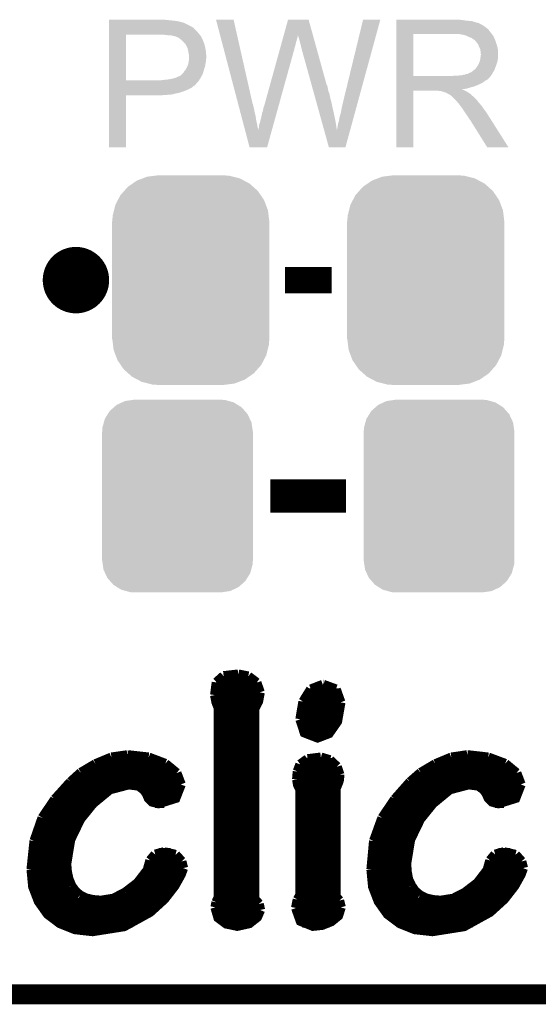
# Model space of a CAD drawing. Extents: x -1.3 to 24.2, y -3.9 to 39.2.
# Tile 12 of 34: x 14.5 to 18.4, y -3.9 to 3.6. Entities that reach past the tile are written whole.
import ezdxf

# ---------------------------------------------------------------- set-up
doc = ezdxf.new("R2010")
doc.units = 0
doc.layers.get('0').update_dxf_attribs({"linetype": 'CONTINUOUS'})
for name, color, linetype in [('PRESSURE_24_CLICK_V100_GKO', 5, 'CONTINUOUS'), ('PRESSURE_24_CLICK_V100_GTO', 14, 'CONTINUOUS'), ('PRESSURE_24_CLICK_V100_GTS', 12, 'CONTINUOUS')]:
    doc.layers.add(name, color=color, linetype=linetype)

# ---------------------------------------------------------------- blocks, each defined once
blk = doc.blocks.new('CUSTOM_72')
for points in [[(-0.518606, 0.650592), (-0.486794, 0.678626), (0.515276, 0.650592), (0.490572, 0.678626)], [(-0.486794, 0.678626), (-0.465932, 0.697008), (0.490572, 0.678626), (0.461224, 0.697008)], [(-0.465932, 0.697008), (-0.425122, 0.715892), (0.461224, 0.697008), (0.431072, 0.715892)], [(-0.425122, 0.715892), (-0.402214, 0.726492), (0.431072, 0.715892), (0.392864, 0.726492)], [(-0.402214, 0.726492), (-0.346074, 0.73466), (0.392864, 0.726492), (0.36342, 0.73466)], [(-0.346074, 0.73466), (-0.33274, 0.7366), (0.36342, 0.73466), (0.33274, 0.7366)], [(-0.555872, 0.591092), (-0.53404, 0.625952), (0.55312, 0.591092), (0.536988, 0.625952)], [(-0.53404, 0.625952), (-0.518606, 0.650592), (0.536988, 0.625952), (0.515276, 0.650592)], [(-0.57464, 0.52344), (-0.563878, 0.562234), (0.572118, 0.52344), (0.566472, 0.562234)], [(-0.563878, 0.562234), (-0.555872, 0.591092), (0.566472, 0.562234), (0.55312, 0.591092)], [(-0.57658, 0.49276), (-0.57464, 0.52344), (0.57658, 0.49276), (0.572118, 0.52344)], [(-0.57658, -0.49276), (-0.57658, 0.49276), (0.57658, -0.49276), (0.57658, 0.49276)], [(-0.572116, -0.52344), (-0.57658, -0.49276), (0.57464, -0.52344), (0.57658, -0.49276)], [(-0.566472, -0.562234), (-0.572116, -0.52344), (0.563876, -0.562234), (0.57464, -0.52344)], [(-0.553118, -0.591092), (-0.566472, -0.562234), (0.555872, -0.591092), (0.563876, -0.562234)], [(-0.536988, -0.625952), (-0.553118, -0.591092), (0.534038, -0.625952), (0.555872, -0.591092)], [(-0.515274, -0.650592), (-0.536988, -0.625952), (0.518606, -0.650592), (0.534038, -0.625952)], [(-0.490572, -0.678626), (-0.515274, -0.650592), (0.486792, -0.678626), (0.518606, -0.650592)], [(-0.461222, -0.697008), (-0.490572, -0.678626), (0.465932, -0.697008), (0.486792, -0.678626)], [(-0.431072, -0.715892), (-0.461222, -0.697008), (0.42512, -0.715892), (0.465932, -0.697008)], [(-0.392862, -0.726492), (-0.431072, -0.715892), (0.402214, -0.726492), (0.42512, -0.715892)], [(-0.36342, -0.73466), (-0.392862, -0.726492), (0.346072, -0.73466), (0.402214, -0.726492)], [(-0.33274, -0.7366), (-0.36342, -0.73466), (0.33274, -0.7366), (0.346072, -0.73466)]]:
    blk.add_solid(points)
blk = doc.blocks.new('CUSTOM_74')
for points in [[(-0.44566, 0.738152), (-0.412794, 0.76087), (0.45012, 0.738152), (0.407388, 0.76087)], [(-0.412794, 0.76087), (-0.368484, 0.777768), (0.407388, 0.76087), (0.3756, 0.777768)], [(-0.368484, 0.777768), (-0.333938, 0.790942), (0.3756, 0.777768), (0.32361, 0.790942)], [(-0.333938, 0.790942), (-0.273256, 0.798498), (0.32361, 0.790942), (0.29379, 0.798498)], [(-0.273256, 0.798498), (-0.25019, 0.80137), (0.29379, 0.798498), (0.25019, 0.80137)], [(-0.538216, 0.649738), (-0.50967, 0.681926), (0.53514, 0.649738), (0.51306, 0.681926)], [(-0.50967, 0.681926), (-0.482218, 0.71288), (0.51306, 0.681926), (0.47841, 0.71288)], [(-0.482218, 0.71288), (-0.44566, 0.738152), (0.47841, 0.71288), (0.45012, 0.738152)], [(-0.577562, 0.575076), (-0.55793, 0.61233), (0.574852, 0.575076), (0.560798, 0.61233)], [(-0.55793, 0.61233), (-0.538216, 0.649738), (0.560798, 0.61233), (0.53514, 0.649738)], [(-0.597996, 0.49319), (-0.587972, 0.533366), (0.595442, 0.49319), (0.590586, 0.533366)], [(-0.587972, 0.533366), (-0.577562, 0.575076), (0.590586, 0.533366), (0.574852, 0.575076)], [(-0.60071, 0.44958), (-0.597996, 0.49319), (0.60071, 0.44958), (0.595442, 0.49319)], [(-0.60198, -0.44958), (-0.60198, 0.44958), (0.60198, -0.44958), (0.60198, 0.44958)], [(-0.59544, -0.49319), (-0.60071, -0.44958), (0.597996, -0.49319), (0.60071, -0.44958)], [(-0.590586, -0.533366), (-0.59544, -0.49319), (0.58797, -0.533366), (0.597996, -0.49319)], [(-0.57485, -0.575076), (-0.590586, -0.533366), (0.577562, -0.575076), (0.58797, -0.533366)], [(-0.560798, -0.61233), (-0.57485, -0.575076), (0.557928, -0.61233), (0.577562, -0.575076)], [(-0.535138, -0.649738), (-0.560798, -0.61233), (0.538216, -0.649738), (0.557928, -0.61233)], [(-0.51306, -0.681926), (-0.535138, -0.649738), (0.509668, -0.681926), (0.538216, -0.649738)], [(-0.478408, -0.71288), (-0.51306, -0.681926), (0.482218, -0.71288), (0.509668, -0.681926)], [(-0.45012, -0.738152), (-0.478408, -0.71288), (0.445658, -0.738152), (0.482218, -0.71288)], [(-0.407386, -0.76087), (-0.45012, -0.738152), (0.412794, -0.76087), (0.445658, -0.738152)], [(-0.3756, -0.777768), (-0.407386, -0.76087), (0.368482, -0.777768), (0.412794, -0.76087)], [(-0.323608, -0.790942), (-0.3756, -0.777768), (0.333938, -0.790942), (0.368482, -0.777768)], [(-0.29379, -0.798498), (-0.323608, -0.790942), (0.273254, -0.798498), (0.333938, -0.790942)], [(-0.25019, -0.80137), (-0.29379, -0.798498), (0.25019, -0.80137), (0.273254, -0.798498)]]:
    blk.add_solid(points)

msp = doc.modelspace()

# ---------------------------------------------------------------- linework, layer by layer
at = {"layer": 'PRESSURE_24_CLICK_V100_GKO', "const_width": 0.1524}
msp.add_lwpolyline([(-1.27, -3.81), (21.59, -3.81)], dxfattribs=at)
at = {"layer": 'PRESSURE_24_CLICK_V100_GTO', "const_width": 0.254}
msp.add_lwpolyline([(14.7574, 1.651, 1), (15.0114, 1.651, 1)], format="xyb", close=True, dxfattribs=at)
at = {"layer": 'PRESSURE_24_CLICK_V100_GTO'}
for points, const_width in [([(16.4846, 1.651), (16.8402, 1.651)], 0.2032), ([(16.37284, 0), (16.95196, 0)], 0.254), ([(15.96136, -1.42494), (16.0147, -1.37668)], 0.0762), ([(16.0147, -1.37668), (16.12646, -1.36398)], 0.0762), ([(16.12646, -1.36398), (16.20266, -1.37922)], 0.0762), ([(16.20266, -1.37922), (16.26616, -1.42748)], 0.0762), ([(15.94866, -1.52146), (15.96136, -1.42494)], 0.0762), ([(15.95882, -1.43256), (16.27124, -1.43256)], 0.0762), ([(16.26616, -1.42748), (16.29156, -1.50114)], 0.0762), ([(16.68272, -1.47828), (16.77416, -1.44272)], 0.0762), ([(16.77416, -1.44272), (16.7767, -1.44272)], 0.0762), ([(16.7767, -1.44272), (16.87322, -1.47828)], 0.0762), ([(15.94866, -1.50876), (16.29156, -1.50876)], 0.0762), ([(15.94866, -1.52146), (15.95882, -1.5748), (15.9766, -1.62052)], 0.0762), ([(16.24838, -3.07848), (16.24838, -1.62814), (16.27886, -1.56972), (16.29156, -1.50114)], 0.0762), ([(16.6243, -1.57226), (16.68272, -1.47828)], 0.0762), ([(16.65478, -1.50876), (16.89608, -1.50876)], 0.0762), ([(16.87322, -1.47828), (16.90878, -1.57734)], 0.0762), ([(15.96136, -1.58496), (16.27378, -1.58496)], 0.0762), ([(16.60144, -1.70688), (16.6243, -1.57226)], 0.0762), ([(16.60144, -1.70688), (16.63446, -1.80848), (16.73352, -1.84658), (16.81988, -1.81356), (16.88338, -1.72212), (16.90878, -1.57734)], 0.0762), ([(16.61922, -1.58496), (16.90878, -1.58496)], 0.0762), ([(15.9766, -3.06832), (15.9766, -1.62052)], 0.0762), ([(15.9766, -1.66116), (16.24838, -1.66116)], 0.0762), ([(16.60398, -1.66116), (16.90116, -1.66116)], 0.0762), ([(15.9766, -1.73736), (16.24838, -1.73736)], 0.0762), ([(16.60398, -1.73736), (16.87576, -1.73736)], 0.0762), ([(15.9766, -1.81356), (16.24838, -1.81356)], 0.0762), ([(16.63954, -1.81356), (16.81988, -1.81356)], 0.0762), ([(15.9766, -1.88976), (16.24838, -1.88976)], 0.0762), ([(15.15618, -1.99898), (15.2781, -1.9812)], 0.0762), ([(15.2781, -1.9812), (15.28064, -1.9812)], 0.0762), ([(15.28064, -1.9812), (15.44066, -1.99898)], 0.0762), ([(15.9766, -1.96596), (16.24838, -1.96596)], 0.0762), ([(17.75714, -1.99898), (17.87906, -1.9812)], 0.0762), ([(17.87906, -1.9812), (17.8816, -1.9812)], 0.0762), ([(17.8816, -1.9812), (18.03908, -1.99898)], 0.0762), ([(14.9225, -2.11582), (15.03426, -2.04978)], 0.0762), ([(15.03426, -2.04978), (15.15618, -1.99898)], 0.0762), ([(15.04696, -2.04216), (15.56004, -2.04216)], 0.0762), ([(15.44066, -1.99898), (15.56766, -2.04724)], 0.0762), ([(15.56766, -2.04724), (15.65402, -2.11836)], 0.0762), ([(15.9766, -2.04216), (16.24838, -2.04216)], 0.0762), ([(16.58112, -2.10566), (16.60144, -2.05232)], 0.0762), ([(16.60144, -2.05232), (16.65732, -2.01168)], 0.0762), ([(16.60906, -2.04216), (16.85544, -2.04216)], 0.0762), ([(16.65732, -2.01168), (16.75892, -1.99898)], 0.0762), ([(16.75892, -1.99898), (16.8275, -2.0193)], 0.0762), ([(16.8275, -2.0193), (16.88084, -2.0701)], 0.0762), ([(16.88084, -2.0701), (16.90116, -2.13106)], 0.0762), ([(17.52346, -2.11582), (17.63522, -2.04978)], 0.0762), ([(17.63522, -2.04978), (17.75714, -1.99898)], 0.0762), ([(17.64792, -2.04216), (18.161, -2.04216)], 0.0762), ([(18.03908, -1.99898), (18.16862, -2.04724)], 0.0762), ([(18.16862, -2.04724), (18.25498, -2.11836)], 0.0762), ([(14.84376, -2.18694), (14.9225, -2.11582)], 0.0762), ([(14.91996, -2.11836), (15.65402, -2.11836)], 0.0762), ([(15.65402, -2.11836), (15.68704, -2.20472)], 0.0762), ([(15.9766, -2.11836), (16.24838, -2.11836)], 0.0762), ([(16.57604, -2.16662), (16.58112, -2.10566)], 0.0762), ([(16.57858, -2.11836), (16.90116, -2.11836)], 0.0762), ([(16.87322, -3.06324), (16.87322, -2.23012), (16.88338, -2.2098), (16.89608, -2.17678), (16.90116, -2.1336), (16.90116, -2.13106)], 0.0762), ([(17.44218, -2.18694), (17.52346, -2.11582)], 0.0762), ([(17.52092, -2.11836), (18.25498, -2.11836)], 0.0762), ([(18.25498, -2.11836), (18.288, -2.20472)], 0.0762), ([(14.72438, -2.31902), (14.84376, -2.18694)], 0.0762), ([(14.81074, -2.81178), (14.84122, -2.62636), (14.91742, -2.46888), (15.01394, -2.3495), (15.14348, -2.24282), (15.28826, -2.20472), (15.36446, -2.21488), (15.40256, -2.24282), (15.42542, -2.2733), (15.44066, -2.30886), (15.4686, -2.3368), (15.51686, -2.3495), (15.6464, -2.30886), (15.68704, -2.20472)], 0.0762), ([(14.83614, -2.19456), (15.68704, -2.19456)], 0.0762), ([(15.9766, -2.19456), (16.24838, -2.19456)], 0.0762), ([(16.57604, -2.16662), (16.58366, -2.20726), (16.60144, -2.24282)], 0.0762), ([(16.57858, -2.19456), (16.891, -2.19456)], 0.0762), ([(17.32534, -2.31902), (17.44218, -2.18694)], 0.0762), ([(17.4117, -2.81178), (17.44218, -2.62636), (17.51838, -2.46888), (17.6149, -2.3495), (17.74444, -2.24282), (17.88922, -2.20472), (17.96542, -2.21488), (18.00352, -2.24282), (18.02638, -2.2733), (18.04162, -2.30886), (18.06956, -2.3368), (18.11782, -2.3495), (18.24736, -2.30886), (18.288, -2.20472)], 0.0762), ([(17.4371, -2.19456), (18.28546, -2.19456)], 0.0762), ([(14.76502, -2.27076), (15.1003, -2.27076)], 0.0762), ([(15.42288, -2.27076), (15.6718, -2.27076)], 0.0762), ([(15.9766, -2.27076), (16.24838, -2.27076)], 0.0762), ([(16.60144, -3.05054), (16.60144, -2.24282)], 0.0762), ([(16.60144, -2.27076), (16.87322, -2.27076)], 0.0762), ([(17.36598, -2.27076), (17.70126, -2.27076)], 0.0762), ([(18.02384, -2.27076), (18.27276, -2.27076)], 0.0762), ([(14.62786, -2.46126), (14.72438, -2.31902)], 0.0762), ([(14.70152, -2.34696), (15.01648, -2.34696)], 0.0762), ([(15.48892, -2.34696), (15.56004, -2.34696)], 0.0762), ([(15.9766, -2.34696), (16.24838, -2.34696)], 0.0762), ([(16.60144, -2.34696), (16.87322, -2.34696)], 0.0762), ([(17.22882, -2.46126), (17.32534, -2.31902)], 0.0762), ([(17.30248, -2.34696), (17.61744, -2.34696)], 0.0762), ([(18.08988, -2.34696), (18.161, -2.34696)], 0.0762), ([(14.65072, -2.42316), (14.95044, -2.42316)], 0.0762), ([(15.9766, -2.42316), (16.24838, -2.42316)], 0.0762), ([(16.60144, -2.42316), (16.87322, -2.42316)], 0.0762), ([(17.25168, -2.42316), (17.5514, -2.42316)], 0.0762), ([(14.5669, -2.63652), (14.62786, -2.46126)], 0.0762), ([(14.61008, -2.49936), (14.89964, -2.49936)], 0.0762), ([(15.9766, -2.49936), (16.24838, -2.49936)], 0.0762), ([(16.60144, -2.49936), (16.87322, -2.49936)], 0.0762), ([(17.16532, -2.63652), (17.22882, -2.46126)], 0.0762), ([(17.21104, -2.49936), (17.5006, -2.49936)], 0.0762), ([(14.58214, -2.57556), (14.86154, -2.57556)], 0.0762), ([(15.9766, -2.57556), (16.24838, -2.57556)], 0.0762), ([(16.60144, -2.57556), (16.87322, -2.57556)], 0.0762), ([(17.1831, -2.57556), (17.4625, -2.57556)], 0.0762), ([(14.54404, -2.85496), (14.5669, -2.63652)], 0.0762), ([(14.56182, -2.65176), (14.8336, -2.65176)], 0.0762), ([(15.9766, -2.65176), (16.24838, -2.65176)], 0.0762), ([(16.60144, -2.65176), (16.87322, -2.65176)], 0.0762), ([(17.145, -2.85496), (17.16532, -2.63652)], 0.0762), ([(17.16278, -2.65176), (17.43456, -2.65176)], 0.0762), ([(14.54912, -2.72796), (14.81582, -2.72796)], 0.0762), ([(15.45336, -2.78638), (15.49146, -2.74066)], 0.0762), ([(15.49146, -2.74066), (15.56004, -2.72288)], 0.0762), ([(15.51686, -2.72796), (15.6083, -2.72796)], 0.0762), ([(15.56004, -2.72288), (15.6464, -2.7432)], 0.0762), ([(15.6464, -2.7432), (15.69212, -2.794)], 0.0762), ([(15.9766, -2.72796), (16.24838, -2.72796)], 0.0762), ([(16.60144, -2.72796), (16.87322, -2.72796)], 0.0762), ([(17.15008, -2.72796), (17.41678, -2.72796)], 0.0762), ([(18.05432, -2.78638), (18.09242, -2.74066)], 0.0762), ([(18.09242, -2.74066), (18.161, -2.72288)], 0.0762), ([(18.11782, -2.72796), (18.20926, -2.72796)], 0.0762), ([(18.161, -2.72288), (18.24736, -2.7432)], 0.0762), ([(18.24736, -2.7432), (18.29308, -2.794)], 0.0762), ([(14.54404, -2.80416), (14.81074, -2.80416)], 0.0762), ([(14.81074, -2.81178), (14.81582, -2.87528)], 0.0762), ([(15.43304, -2.86004), (15.45336, -2.78638)], 0.0762), ([(15.44828, -2.80416), (15.69466, -2.80416)], 0.0762), ([(15.69212, -2.794), (15.70482, -2.8448)], 0.0762), ([(15.9766, -2.80416), (16.24838, -2.80416)], 0.0762), ([(16.60144, -2.80416), (16.87322, -2.80416)], 0.0762), ([(17.145, -2.80416), (17.4117, -2.80416)], 0.0762), ([(17.4117, -2.81178), (17.41678, -2.87528)], 0.0762), ([(18.034, -2.86004), (18.05432, -2.78638)], 0.0762), ([(18.04924, -2.80416), (18.29562, -2.80416)], 0.0762), ([(18.29308, -2.794), (18.30578, -2.8448)], 0.0762), ([(14.54404, -2.85496), (14.55674, -2.98704), (14.59992, -3.0988), (14.6685, -3.19532), (14.76248, -3.26644), (14.87678, -3.31216), (15.0114, -3.3274), (15.2527, -3.2893), (15.45082, -3.18008), (15.56004, -3.08102), (15.63878, -2.97942), (15.68704, -2.89306), (15.70482, -2.8448)], 0.0762), ([(14.54404, -2.88036), (14.81582, -2.88036)], 0.0762), ([(14.81582, -2.87528), (14.82852, -2.93116)], 0.0762), ([(15.35684, -2.9591), (15.43304, -2.86004)], 0.0762), ([(15.42034, -2.88036), (15.69212, -2.88036)], 0.0762), ([(15.9766, -2.88036), (16.24838, -2.88036)], 0.0762), ([(16.60144, -2.88036), (16.87322, -2.88036)], 0.0762), ([(17.145, -2.85496), (17.1577, -2.98704), (17.20088, -3.0988), (17.26946, -3.19532), (17.36344, -3.26644), (17.47774, -3.31216), (17.61236, -3.3274), (17.85366, -3.2893), (18.05178, -3.18008), (18.161, -3.08102), (18.23974, -2.97942), (18.288, -2.89306), (18.30578, -2.8448)], 0.0762), ([(17.145, -2.88036), (17.41678, -2.88036)], 0.0762), ([(17.41678, -2.87528), (17.42694, -2.93116)], 0.0762), ([(17.9578, -2.9591), (18.034, -2.86004)], 0.0762), ([(18.0213, -2.88036), (18.29308, -2.88036)], 0.0762), ([(14.55166, -2.95656), (14.83614, -2.95656)], 0.0762), ([(14.82852, -2.93116), (14.84884, -2.97942)], 0.0762), ([(15.26032, -3.03276), (15.35684, -2.9591)], 0.0762), ([(15.35938, -2.95656), (15.65402, -2.95656)], 0.0762), ([(15.9766, -2.95656), (16.24838, -2.95656)], 0.0762), ([(16.60144, -2.95656), (16.87322, -2.95656)], 0.0762), ([(17.15262, -2.95656), (17.4371, -2.95656)], 0.0762), ([(17.42694, -2.93116), (17.4498, -2.97942)], 0.0762), ([(17.86128, -3.03276), (17.9578, -2.9591)], 0.0762), ([(17.96034, -2.95656), (18.25498, -2.95656)], 0.0762), ([(14.57198, -3.03276), (14.88948, -3.03276)], 0.0762), ([(14.84884, -2.97942), (14.87678, -3.02006)], 0.0762), ([(14.87678, -3.02006), (14.91488, -3.05308)], 0.0762), ([(15.17142, -3.07848), (15.26032, -3.03276)], 0.0762), ([(15.26286, -3.03276), (15.60068, -3.03276)], 0.0762), ([(15.9766, -3.03276), (16.24838, -3.03276)], 0.0762), ([(16.60144, -3.03276), (16.87322, -3.03276)], 0.0762), ([(17.17294, -3.03276), (17.49044, -3.03276)], 0.0762), ([(17.4498, -2.97942), (17.47774, -3.02006)], 0.0762), ([(17.47774, -3.02006), (17.51584, -3.05308)], 0.0762), ([(17.77238, -3.07848), (17.86128, -3.03276)], 0.0762), ([(17.86382, -3.03276), (18.20164, -3.03276)], 0.0762), ([(14.605, -3.10896), (15.53464, -3.10896)], 0.0762), ([(14.91488, -3.05308), (14.9606, -3.07594)], 0.0762), ([(14.9606, -3.07594), (15.01394, -3.08864)], 0.0762), ([(15.01394, -3.08864), (15.0749, -3.09372)], 0.0762), ([(15.0749, -3.09372), (15.17142, -3.07848)], 0.0762), ([(15.9512, -3.14452), (15.95882, -3.10642)], 0.0762), ([(15.95882, -3.10642), (15.9766, -3.06832)], 0.0762), ([(15.95882, -3.10896), (16.27632, -3.10896)], 0.0762), ([(16.24838, -3.07848), (16.28394, -3.11912)], 0.0762), ([(16.28394, -3.11912), (16.2941, -3.16484)], 0.0762), ([(16.56842, -3.1496), (16.58112, -3.0861)], 0.0762), ([(16.5735, -3.10896), (16.9037, -3.10896)], 0.0762), ([(16.58112, -3.0861), (16.60144, -3.05054)], 0.0762), ([(16.87322, -3.06324), (16.89862, -3.09372)], 0.0762), ([(16.89862, -3.09372), (16.91132, -3.14452)], 0.0762), ([(17.20596, -3.10896), (18.1356, -3.10896)], 0.0762), ([(17.51584, -3.05308), (17.56156, -3.07594)], 0.0762), ([(17.56156, -3.07594), (17.6149, -3.08864)], 0.0762), ([(17.6149, -3.08864), (17.67586, -3.09372)], 0.0762), ([(17.67586, -3.09372), (17.77238, -3.07848)], 0.0762), ([(14.66088, -3.18516), (15.4432, -3.18516)], 0.0762), ([(15.9512, -3.14452), (15.97406, -3.22326), (16.03502, -3.26898), (16.11884, -3.28676), (16.21028, -3.26644), (16.27124, -3.21818), (16.2941, -3.16484)], 0.0762), ([(15.95628, -3.18516), (16.29156, -3.18516)], 0.0762), ([(16.56842, -3.1496), (16.60398, -3.24866), (16.69796, -3.28676), (16.76908, -3.27914), (16.83766, -3.2512), (16.891, -3.20802), (16.91132, -3.14452)], 0.0762), ([(16.57096, -3.18516), (16.9037, -3.18516)], 0.0762), ([(17.26184, -3.18516), (18.04416, -3.18516)], 0.0762), ([(14.75486, -3.26136), (15.31874, -3.26136)], 0.0762), ([(16.01724, -3.26136), (16.22044, -3.26136)], 0.0762), ([(16.61668, -3.26136), (16.82242, -3.26136)], 0.0762), ([(17.35582, -3.26136), (17.9197, -3.26136)], 0.0762)]:
    msp.add_lwpolyline(points, dxfattribs=dict(at, const_width=const_width))
for points in [[(15.138424, 3.63982), (15.138426, 3.64236), (15.5829, 3.63982), (15.560038, 3.64236)], [(15.138424, 3.63474), (15.138424, 3.63982), (15.6337, 3.63474), (15.5829, 3.63982)], [(15.138424, 3.6322), (15.138424, 3.63474), (15.654022, 3.6322), (15.6337, 3.63474)], [(15.138424, 3.62966), (15.138424, 3.6322), (15.66672, 3.62966), (15.656562, 3.6322)], [(15.138424, 3.62712), (15.138424, 3.62966), (15.67942, 3.62712), (15.66672, 3.62966)], [(15.138424, 3.61696), (15.138424, 3.62712), (15.71498, 3.61696), (15.67942, 3.62712)], [(15.138424, 3.59664), (15.138424, 3.61696), (15.755618, 3.59664), (15.71498, 3.61696)], [(15.956312, 3.642338), (15.956306, 3.642354), (16.090904, 3.642338), (15.956306, 3.642354)], [(16.124646, 3.002278), (15.956312, 3.642338), (16.23568, 3.002278), (16.090904, 3.642338)], [(16.474408, 3.52294), (16.507476, 3.64234), (16.69801, 3.52294), (16.664944, 3.64234)], [(16.507476, 3.64234), (16.507482, 3.64236), (16.664944, 3.64234), (16.507482, 3.64236)], [(16.9291, 3.01498), (17.081514, 3.642328), (17.042016, 3.01498), (17.213574, 3.642328)], [(17.081514, 3.642328), (17.081522, 3.64236), (17.213574, 3.642328), (17.081522, 3.64236)], [(17.335524, 3.63982), (17.335526, 3.64236), (17.84096, 3.63982), (17.81302, 3.64236)], [(17.335524, 3.63474), (17.335524, 3.63982), (17.873978, 3.63474), (17.84096, 3.63982)], [(17.335524, 3.6322), (17.335524, 3.63474), (17.907, 3.6322), (17.873978, 3.63474)], [(17.335524, 3.62458), (17.335524, 3.6322), (17.937478, 3.62458), (17.907, 3.6322)], [(17.335524, 3.6195), (17.335524, 3.62458), (17.952722, 3.6195), (17.937478, 3.62458)], [(17.335524, 3.61696), (17.335524, 3.6195), (17.965422, 3.61696), (17.952722, 3.6195)], [(17.335524, 3.616934), (17.335524, 3.61696), (17.96796, 3.616934), (17.965422, 3.61696)], [(17.335524, 3.614414), (17.335524, 3.616934), (17.967978, 3.614414), (17.96796, 3.616934)], [(17.335524, 3.60934), (17.335524, 3.614414), (17.97812, 3.60934), (17.967978, 3.614414)], [(15.138422, 3.54838), (15.138424, 3.57124), (15.81404, 3.54838), (15.791182, 3.57124)], [(15.138422, 3.53314), (15.138422, 3.54838), (15.82674, 3.53314), (15.81404, 3.54838)], [(15.138424, 3.586478), (15.138424, 3.59664), (15.773396, 3.586478), (15.755618, 3.59664)], [(15.138424, 3.58394), (15.138424, 3.586478), (15.775944, 3.58394), (15.773396, 3.586478)], [(15.138424, 3.581396), (15.138424, 3.58394), (15.783558, 3.581396), (15.775944, 3.58394)], [(15.138424, 3.57124), (15.138424, 3.581396), (15.791182, 3.57124), (15.783558, 3.581396)], [(17.335522, 3.566158), (17.335524, 3.5814), (18.041622, 3.566158), (18.02384, 3.5814)], [(17.335522, 3.54584), (17.335522, 3.566158), (18.05686, 3.54584), (18.041622, 3.566158)], [(17.335522, 3.53314), (17.335522, 3.54584), (18.066738, 3.53314), (18.05686, 3.54584)], [(17.335524, 3.604258), (17.335524, 3.60934), (17.990822, 3.604258), (17.97812, 3.60934)], [(17.335524, 3.5941), (17.335524, 3.604258), (18.00606, 3.5941), (17.990822, 3.604258)], [(17.335524, 3.5814), (17.335524, 3.5941), (18.02384, 3.5814), (18.00606, 3.5941)], [(15.138412, 3.177562), (15.138422, 3.528056), (15.267944, 3.177562), (15.267962, 3.528056)], [(15.138422, 3.52806), (15.138422, 3.53314), (15.831094, 3.52806), (15.82674, 3.53314)], [(15.138422, 3.528056), (15.138422, 3.52806), (15.267962, 3.528056), (15.54734, 3.52806)], [(15.57274, 3.52552), (15.54734, 3.52806), (15.833272, 3.52552), (15.831094, 3.52806)], [(15.593062, 3.52298), (15.57274, 3.52552), (15.835448, 3.52298), (15.833272, 3.52552)], [(15.631162, 3.5179), (15.610842, 3.52298), (15.839802, 3.5179), (15.835448, 3.52298)], [(15.636244, 3.517898), (15.631162, 3.5179), (15.839804, 3.517898), (15.839802, 3.5179)], [(15.643018, 3.515358), (15.636244, 3.517898), (15.84198, 3.515358), (15.839804, 3.517898)], [(15.65656, 3.51028), (15.643018, 3.515358), (15.844238, 3.51028), (15.84198, 3.515358)], [(15.6718, 3.50266), (15.65656, 3.51028), (15.847628, 3.50266), (15.844238, 3.51028)], [(15.684496, 3.492504), (15.6718, 3.50266), (15.852142, 3.492504), (15.847628, 3.50266)], [(15.68768, 3.489956), (15.684496, 3.492504), (15.85468, 3.489956), (15.852142, 3.492504)], [(15.6972, 3.48234), (15.68768, 3.489956), (15.85722, 3.48234), (15.85468, 3.489956)], [(15.709898, 3.469642), (15.6972, 3.48234), (15.8623, 3.469642), (15.85722, 3.48234)], [(15.71244, 3.4671), (15.709898, 3.469642), (15.863148, 3.4671), (15.8623, 3.469642)], [(15.717534, 3.45948), (15.71244, 3.4671), (15.865686, 3.45948), (15.863148, 3.4671)], [(16.453314, 3.44678), (16.458942, 3.4671), (16.56334, 3.44678), (16.56842, 3.4671)], [(16.458942, 3.4671), (16.463866, 3.48488), (16.56842, 3.4671), (16.5735, 3.48488)], [(16.463866, 3.48488), (16.468088, 3.50012), (16.5735, 3.48488), (16.578578, 3.50012)], [(16.468088, 3.50012), (16.471604, 3.512818), (16.578578, 3.50012), (16.58112, 3.512818)], [(16.471604, 3.512818), (16.473714, 3.520438), (16.58112, 3.512818), (16.58112, 3.520438)], [(16.473714, 3.520438), (16.474408, 3.52294), (16.58112, 3.520438), (16.583614, 3.52294)], [(16.58366, 3.520444), (16.583614, 3.52294), (16.698702, 3.520444), (16.69801, 3.52294)], [(16.59128, 3.49758), (16.58366, 3.520444), (16.705034, 3.49758), (16.698702, 3.520444)], [(16.59636, 3.4798), (16.59128, 3.49758), (16.709956, 3.4798), (16.705034, 3.49758)], [(16.60144, 3.45948), (16.59636, 3.4798), (16.715584, 3.45948), (16.709956, 3.4798)], [(17.335514, 3.210582), (17.335522, 3.533116), (17.465044, 3.210582), (17.465042, 3.533116)], [(17.335522, 3.533116), (17.335522, 3.53314), (17.465042, 3.533116), (17.77238, 3.53314)], [(17.843502, 3.52806), (17.810482, 3.53314), (18.07069, 3.52806), (18.066738, 3.53314)], [(17.862128, 3.52298), (17.843502, 3.52806), (18.07464, 3.52298), (18.07069, 3.52806)], [(17.87144, 3.52044), (17.862128, 3.52298), (18.074666, 3.52044), (18.07464, 3.52298)], [(17.871476, 3.520422), (17.87144, 3.52044), (18.077186, 3.520422), (18.074666, 3.52044)], [(17.89176, 3.51028), (17.871476, 3.520422), (18.08226, 3.51028), (18.077186, 3.520422)], [(17.912086, 3.502658), (17.89176, 3.51028), (18.08531, 3.502658), (18.08226, 3.51028)], [(17.918856, 3.49758), (17.912086, 3.502658), (18.08734, 3.49758), (18.08531, 3.502658)], [(17.92224, 3.49504), (17.918856, 3.49758), (18.08843, 3.49504), (18.08734, 3.49758)], [(17.929864, 3.48996), (17.92224, 3.49504), (18.090606, 3.48996), (18.08843, 3.49504)], [(17.93241, 3.489954), (17.929864, 3.48996), (18.09061, 3.489954), (18.090606, 3.48996)], [(17.941294, 3.4798), (17.93241, 3.489954), (18.09496, 3.4798), (18.09061, 3.489954)], [(17.95018, 3.469642), (17.941294, 3.4798), (18.098346, 3.469642), (18.09496, 3.4798)], [(17.959252, 3.45694), (17.95018, 3.469642), (18.10258, 3.45694), (18.098346, 3.469642)], [(15.720066, 3.459464), (15.717534, 3.45948), (15.865692, 3.459464), (15.865686, 3.45948)], [(15.722962, 3.4544), (15.720066, 3.459464), (15.867378, 3.4544), (15.865692, 3.459464)], [(15.73022, 3.4417), (15.722962, 3.4544), (15.870556, 3.4417), (15.867378, 3.4544)], [(15.734032, 3.43408), (15.73022, 3.4417), (15.87246, 3.43408), (15.870556, 3.4417)], [(15.737842, 3.426458), (15.734032, 3.43408), (15.874154, 3.426458), (15.87246, 3.43408)], [(15.741652, 3.411218), (15.737842, 3.426458), (15.87754, 3.411218), (15.874154, 3.426458)], [(15.74292, 3.40614), (15.741652, 3.411218), (15.878048, 3.40614), (15.87754, 3.411218)], [(15.74546, 3.3909), (15.74292, 3.40614), (15.879572, 3.3909), (15.878048, 3.40614)], [(15.746476, 3.38582), (15.74546, 3.3909), (15.88008, 3.38582), (15.879572, 3.3909)], [(16.324582, 2.981962), (16.442762, 3.40868), (16.434796, 2.981962), (16.55318, 3.40868)], [(16.442762, 3.40868), (16.44839, 3.429), (16.55318, 3.40868), (16.55826, 3.429)], [(16.44839, 3.429), (16.453314, 3.44678), (16.55826, 3.429), (16.56334, 3.44678)], [(16.60652, 3.441702), (16.60144, 3.45948), (16.720508, 3.441702), (16.715584, 3.45948)], [(16.60906, 3.42646), (16.60652, 3.441702), (16.724728, 3.42646), (16.720508, 3.441702)], [(16.6116, 3.418842), (16.60906, 3.42646), (16.726838, 3.418842), (16.724728, 3.42646)], [(16.614138, 3.413764), (16.6116, 3.418842), (16.728244, 3.413764), (16.726838, 3.418842)], [(16.61414, 3.408682), (16.614138, 3.413764), (16.729652, 3.408682), (16.728244, 3.413764)], [(16.686716, 3.147056), (16.61414, 3.408682), (16.802102, 3.147056), (16.729652, 3.408682)], [(17.96288, 3.45186), (17.959252, 3.45694), (18.104106, 3.45186), (18.10258, 3.45694)], [(17.9705, 3.431542), (17.96288, 3.45186), (18.1102, 3.431542), (18.104106, 3.45186)], [(17.9705, 3.43154), (17.9705, 3.431542), (18.110202, 3.43154), (18.1102, 3.431542)], [(17.97812, 3.416296), (17.9705, 3.43154), (18.11325, 3.416296), (18.110202, 3.43154)], [(17.979572, 3.406138), (17.97812, 3.416296), (18.11528, 3.406138), (18.11325, 3.416296)], [(17.98066, 3.398518), (17.979572, 3.406138), (18.11528, 3.398518), (18.11528, 3.406138)], [(17.980662, 3.385818), (17.98066, 3.398518), (18.11528, 3.385818), (18.11528, 3.398518)], [(15.743426, 3.302), (15.748, 3.324858), (15.875, 3.302), (15.87957, 3.324858)], [(15.75054, 3.365498), (15.746476, 3.38582), (15.881928, 3.365498), (15.88008, 3.38582)], [(15.748, 3.324858), (15.74821, 3.327398), (15.87957, 3.324858), (15.88008, 3.327398)], [(15.74821, 3.327398), (15.749058, 3.337558), (15.88008, 3.327398), (15.88008, 3.337558)], [(15.749058, 3.337558), (15.749904, 3.347718), (15.88008, 3.337558), (15.88262, 3.347718)], [(15.749904, 3.347718), (15.75054, 3.35534), (15.88262, 3.347718), (15.88262, 3.35534)], [(15.75054, 3.357882), (15.75054, 3.365498), (15.88262, 3.357882), (15.881928, 3.365498)], [(15.75054, 3.35534), (15.75054, 3.357882), (15.88262, 3.35534), (15.88262, 3.357882)], [(17.965418, 3.301994), (17.970498, 3.3147), (18.103038, 3.301994), (18.107658, 3.3147)], [(17.970498, 3.3147), (17.975578, 3.327398), (18.107658, 3.3147), (18.110198, 3.327398)], [(17.975578, 3.327398), (17.978118, 3.3401), (18.110198, 3.327398), (18.11274, 3.3401)], [(17.978118, 3.3401), (17.97812, 3.340102), (18.11274, 3.3401), (18.11274, 3.340102)], [(17.97812, 3.340102), (17.97957, 3.350258), (18.11274, 3.340102), (18.11528, 3.350258)], [(17.97957, 3.350258), (17.9832, 3.37566), (18.11528, 3.350258), (18.11528, 3.37566)], [(17.9832, 3.378196), (17.980662, 3.385818), (18.11528, 3.378196), (18.11528, 3.385818)], [(17.9832, 3.37566), (17.9832, 3.378196), (18.11528, 3.37566), (18.11528, 3.378196)], [(15.706342, 3.235958), (15.712438, 3.246118), (15.85722, 3.235958), (15.860122, 3.246118)], [(15.712438, 3.246118), (15.718534, 3.25374), (15.860122, 3.246118), (15.8623, 3.25374)], [(15.718534, 3.25374), (15.7226, 3.258822), (15.8623, 3.25374), (15.863862, 3.258822)], [(15.7226, 3.258822), (15.73276, 3.2766), (15.863862, 3.258822), (15.869334, 3.2766)], [(15.73276, 3.2766), (15.737274, 3.286758), (15.869334, 3.2766), (15.87246, 3.286758)], [(15.737274, 3.286758), (15.742918, 3.299458), (15.87246, 3.286758), (15.874576, 3.299458)], [(15.742918, 3.299458), (15.743426, 3.302), (15.874576, 3.299458), (15.875, 3.302)], [(17.896842, 3.23596), (17.909534, 3.24104), (18.074006, 3.23596), (18.076968, 3.24104)], [(17.909534, 3.24104), (17.931762, 3.258818), (18.076968, 3.24104), (18.08734, 3.258818)], [(17.931762, 3.258818), (17.934938, 3.261358), (18.08734, 3.258818), (18.088262, 3.261358)], [(17.934938, 3.261358), (17.947638, 3.274058), (18.088262, 3.261358), (18.09288, 3.274058)], [(17.947638, 3.274058), (17.955258, 3.286758), (18.09288, 3.274058), (18.097498, 3.286758)], [(17.955258, 3.286758), (17.957798, 3.2893), (18.097498, 3.286758), (18.098422, 3.2893)], [(17.957798, 3.2893), (17.96034, 3.294378), (18.098422, 3.2893), (18.100268, 3.294378)], [(17.96034, 3.294378), (17.965418, 3.301994), (18.100268, 3.294378), (18.103038, 3.301994)], [(15.138412, 3.17754), (15.138412, 3.177562), (15.529558, 3.17754), (15.267944, 3.177562)], [(15.138412, 3.164838), (15.138412, 3.17754), (15.816578, 3.164838), (15.825652, 3.17754)], [(15.138412, 3.149598), (15.138412, 3.164838), (15.80134, 3.149598), (15.816578, 3.164838)], [(15.529558, 3.17754), (15.539718, 3.18008), (15.825652, 3.17754), (15.827466, 3.18008)], [(15.549878, 3.18008), (15.56003, 3.182618), (15.827466, 3.18008), (15.82928, 3.182618)], [(15.56003, 3.182618), (15.56004, 3.18262), (15.82928, 3.182618), (15.82928, 3.18262)], [(15.56004, 3.18262), (15.587982, 3.18516), (15.82928, 3.18262), (15.830732, 3.18516)], [(15.587982, 3.18516), (15.61846, 3.19024), (15.830732, 3.18516), (15.833634, 3.19024)], [(15.61846, 3.19024), (15.6464, 3.197858), (15.833634, 3.19024), (15.837988, 3.197858)], [(15.6464, 3.197858), (15.67434, 3.21056), (15.837988, 3.197858), (15.845246, 3.21056)], [(15.67434, 3.21056), (15.687032, 3.21564), (15.845246, 3.21056), (15.848148, 3.21564)], [(15.687032, 3.21564), (15.68957, 3.218178), (15.848148, 3.21564), (15.8496, 3.218178)], [(15.68957, 3.218178), (15.704818, 3.233418), (15.8496, 3.218178), (15.85613, 3.233418)], [(15.704818, 3.233418), (15.706342, 3.235958), (15.85613, 3.233418), (15.85722, 3.235958)], [(17.335512, 3.1877), (17.335514, 3.192784), (18.03654, 3.1877), (18.041618, 3.192784)], [(17.335512, 3.18262), (17.335512, 3.1877), (18.028918, 3.18262), (18.03654, 3.1877)], [(17.335512, 3.177538), (17.335512, 3.18262), (18.018764, 3.177538), (18.028918, 3.18262)], [(17.335512, 3.1623), (17.335512, 3.177538), (17.998438, 3.1623), (18.018764, 3.177538)], [(17.335512, 3.14706), (17.335512, 3.1623), (17.96796, 3.14706), (17.998438, 3.1623)], [(17.335514, 3.21056), (17.335514, 3.210582), (17.757138, 3.21056), (17.465044, 3.210582)], [(17.335514, 3.2004), (17.335514, 3.21056), (18.04924, 3.2004), (18.057368, 3.21056)], [(17.335514, 3.19786), (17.335514, 3.2004), (18.046698, 3.19786), (18.04924, 3.2004)], [(17.335514, 3.197842), (17.335514, 3.19786), (18.044154, 3.197842), (18.046698, 3.19786)], [(17.335514, 3.192784), (17.335514, 3.197842), (18.041618, 3.192784), (18.044154, 3.197842)], [(17.757138, 3.21056), (17.772378, 3.2131), (18.057368, 3.21056), (18.0594, 3.2131)], [(17.792698, 3.2131), (17.838418, 3.21818), (18.0594, 3.2131), (18.062786, 3.21818)], [(17.838418, 3.21818), (17.861282, 3.22326), (18.062786, 3.21818), (18.066174, 3.22326)], [(17.861282, 3.22326), (17.879056, 3.22834), (18.066174, 3.22326), (18.069562, 3.22834)], [(17.884134, 3.22834), (17.889218, 3.233416), (18.069562, 3.22834), (18.072522, 3.233416)], [(17.889218, 3.233416), (17.896842, 3.23596), (18.072522, 3.233416), (18.074006, 3.23596)], [(15.13841, 3.10642), (15.138412, 3.12166), (15.73784, 3.10642), (15.768318, 3.12166)], [(15.13841, 3.0988), (15.13841, 3.10642), (15.72006, 3.0988), (15.73784, 3.10642)], [(15.13841, 3.08356), (15.13841, 3.0988), (15.674338, 3.08356), (15.72006, 3.0988)], [(15.138412, 3.147054), (15.138412, 3.149598), (15.801334, 3.147054), (15.80134, 3.149598)], [(15.138412, 3.13944), (15.138412, 3.147054), (15.793716, 3.13944), (15.801334, 3.147054)], [(15.138412, 3.136896), (15.138412, 3.13944), (15.786102, 3.136896), (15.793716, 3.13944)], [(15.138412, 3.12928), (15.138412, 3.136896), (15.778478, 3.12928), (15.786102, 3.136896)], [(15.138412, 3.12166), (15.138412, 3.12928), (15.768318, 3.12166), (15.778478, 3.12928)], [(16.688828, 3.139442), (16.686716, 3.147056), (16.807182, 3.139442), (16.802102, 3.147056)], [(16.691646, 3.12928), (16.688828, 3.139442), (16.80972, 3.12928), (16.807182, 3.139442)], [(16.69517, 3.11658), (16.691646, 3.12928), (16.81226, 3.11658), (16.80972, 3.12928)], [(16.700102, 3.098798), (16.69517, 3.11658), (16.814802, 3.098798), (16.81226, 3.11658)], [(16.705034, 3.081018), (16.700102, 3.098798), (16.82242, 3.081018), (16.814802, 3.098798)], [(17.3355, 2.667026), (17.33551, 3.098774), (17.465014, 2.667026), (17.46504, 3.098774)], [(17.33551, 3.11404), (17.335512, 3.11912), (17.866358, 3.11404), (17.889218, 3.11912)], [(17.33551, 3.111458), (17.33551, 3.11404), (17.840996, 3.111458), (17.866358, 3.11404)], [(17.33551, 3.108958), (17.33551, 3.111458), (17.843504, 3.108958), (17.840996, 3.111458)], [(17.33551, 3.0988), (17.33551, 3.108958), (17.86382, 3.0988), (17.843504, 3.108958)], [(17.33551, 3.098774), (17.33551, 3.0988), (17.46504, 3.098774), (17.658078, 3.0988)], [(17.335512, 3.13182), (17.335512, 3.14706), (17.932398, 3.13182), (17.96796, 3.14706)], [(17.335512, 3.12674), (17.335512, 3.13182), (17.912082, 3.12674), (17.932398, 3.13182)], [(17.335512, 3.11912), (17.335512, 3.12674), (17.889218, 3.11912), (17.912082, 3.12674)], [(17.668238, 3.09626), (17.658078, 3.0988), (17.868898, 3.09626), (17.86382, 3.0988)], [(17.683474, 3.093726), (17.680938, 3.09626), (17.873122, 3.093726), (17.868898, 3.09626)], [(17.686016, 3.09372), (17.683474, 3.093726), (17.873132, 3.09372), (17.873122, 3.093726)], [(17.708882, 3.0861), (17.686016, 3.09372), (17.885834, 3.0861), (17.873132, 3.09372)], [(15.1384, 2.667026), (15.13841, 3.063214), (15.267914, 2.667026), (15.26794, 3.063214)], [(15.13841, 3.07848), (15.13841, 3.08356), (15.64894, 3.07848), (15.674338, 3.08356)], [(15.13841, 3.07086), (15.13841, 3.07848), (15.620998, 3.07086), (15.64894, 3.07848)], [(15.13841, 3.06832), (15.13841, 3.07086), (15.59052, 3.06832), (15.620998, 3.07086)], [(15.13841, 3.06578), (15.13841, 3.06832), (15.55496, 3.06578), (15.59052, 3.06832)], [(15.13841, 3.06324), (15.13841, 3.06578), (15.516862, 3.06324), (15.55496, 3.06578)], [(15.13841, 3.063214), (15.13841, 3.06324), (15.26794, 3.063214), (15.516862, 3.06324)], [(16.71067, 3.0607), (16.705034, 3.081018), (16.8275, 3.0607), (16.82242, 3.081018)], [(16.717716, 3.0353), (16.71067, 3.0607), (16.83258, 3.0353), (16.8275, 3.0607)], [(16.724762, 3.0099), (16.717716, 3.0353), (16.8402, 3.0099), (16.83258, 3.0353)], [(16.91894, 2.9718), (16.9291, 3.01498), (17.030208, 2.9718), (17.042016, 3.01498)], [(17.719042, 3.083562), (17.708882, 3.0861), (17.890064, 3.083562), (17.885834, 3.0861)], [(17.722854, 3.08102), (17.719042, 3.083562), (17.8943, 3.08102), (17.890064, 3.083562)], [(17.734276, 3.073402), (17.722854, 3.08102), (17.903824, 3.073402), (17.8943, 3.08102)], [(17.741898, 3.070862), (17.734276, 3.073402), (17.906998, 3.070862), (17.903824, 3.073402)], [(17.744414, 3.07086), (17.741898, 3.070862), (17.907, 3.07086), (17.906998, 3.070862)], [(17.74444, 3.068332), (17.744414, 3.07086), (17.90953, 3.068332), (17.907, 3.07086)], [(17.757138, 3.060702), (17.74444, 3.068332), (17.91716, 3.060702), (17.90953, 3.068332)], [(17.757142, 3.060698), (17.757138, 3.060702), (17.917164, 3.060698), (17.91716, 3.060702)], [(17.759682, 3.058158), (17.757142, 3.060698), (17.922236, 3.058158), (17.917164, 3.060698)], [(17.790162, 3.027678), (17.759682, 3.058158), (17.95272, 3.027678), (17.922236, 3.058158)], [(17.797778, 3.02006), (17.790162, 3.027678), (17.958436, 3.02006), (17.95272, 3.027678)], [(17.8054, 3.009902), (17.797778, 3.02006), (17.966054, 3.009902), (17.958436, 3.02006)], [(16.125982, 2.997196), (16.124646, 3.002278), (16.23822, 2.997196), (16.23568, 3.002278)], [(16.127318, 2.992118), (16.125982, 2.997196), (16.238222, 2.992118), (16.23822, 2.997196)], [(16.131324, 2.97688), (16.127318, 2.992118), (16.243298, 2.97688), (16.238222, 2.992118)], [(16.133996, 2.96672), (16.131324, 2.97688), (16.24584, 2.96672), (16.243298, 2.97688)], [(16.137336, 2.95402), (16.133996, 2.96672), (16.24838, 2.95402), (16.24584, 2.96672)], [(16.141344, 2.93878), (16.137336, 2.95402), (16.25092, 2.93878), (16.24838, 2.95402)], [(16.149362, 2.9083), (16.141344, 2.93878), (16.25854, 2.9083), (16.25092, 2.93878)], [(16.309342, 2.931162), (16.31442, 2.943862), (16.420702, 2.931162), (16.424226, 2.943862)], [(16.31442, 2.943862), (16.319502, 2.96926), (16.424226, 2.943862), (16.431272, 2.96926)], [(16.319502, 2.96926), (16.32204, 2.97688), (16.431272, 2.96926), (16.433386, 2.97688)], [(16.32204, 2.97688), (16.324582, 2.981962), (16.433386, 2.97688), (16.434796, 2.981962)], [(16.732514, 2.98196), (16.724762, 3.0099), (16.84528, 2.98196), (16.8402, 3.0099)], [(16.748014, 2.92608), (16.732514, 2.98196), (16.85798, 2.92608), (16.84528, 2.98196)], [(16.91132, 2.931158), (16.91894, 2.9718), (17.019094, 2.931158), (17.030208, 2.9718)], [(17.80794, 3.00736), (17.8054, 3.009902), (17.96796, 3.00736), (17.966054, 3.009902)], [(17.810478, 3.00482), (17.80794, 3.00736), (17.970218, 3.00482), (17.96796, 3.00736)], [(17.82572, 2.9845), (17.810478, 3.00482), (17.98828, 2.9845), (17.970218, 3.00482)], [(17.84096, 2.96418), (17.82572, 2.9845), (18.002504, 2.96418), (17.98828, 2.9845)], [(17.844348, 2.9591), (17.84096, 2.96418), (18.00606, 2.9591), (18.002504, 2.96418)], [(17.862974, 2.93116), (17.844348, 2.9591), (18.02638, 2.93116), (18.00606, 2.9591)], [(16.158046, 2.87528), (16.149362, 2.9083), (16.26362, 2.87528), (16.25854, 2.9083)], [(16.167398, 2.83972), (16.158046, 2.87528), (16.27124, 2.83972), (16.26362, 2.87528)], [(16.29156, 2.852422), (16.29918, 2.8829), (16.398858, 2.852422), (16.407314, 2.8829)], [(16.29918, 2.8829), (16.3068, 2.91592), (16.407314, 2.8829), (16.416474, 2.91592)], [(16.3068, 2.91592), (16.309342, 2.931162), (16.416474, 2.91592), (16.420702, 2.931162)], [(16.764924, 2.86512), (16.748014, 2.92608), (16.87068, 2.86512), (16.85798, 2.92608)], [(16.782422, 2.80204), (16.764924, 2.86512), (16.880802, 2.80204), (16.87068, 2.86512)], [(16.891002, 2.84988), (16.89608, 2.86512), (16.996868, 2.84988), (17.001036, 2.86512)], [(16.89608, 2.86512), (16.90116, 2.895602), (17.001036, 2.86512), (17.009372, 2.895602)], [(16.90116, 2.895602), (16.91132, 2.931158), (17.009372, 2.895602), (17.019094, 2.931158)], [(17.87144, 2.91846), (17.862974, 2.93116), (18.034438, 2.91846), (18.02638, 2.93116)], [(17.88414, 2.900682), (17.87144, 2.91846), (18.045718, 2.900682), (18.034438, 2.91846)], [(17.894298, 2.882902), (17.88414, 2.900682), (18.056998, 2.882902), (18.045718, 2.900682)], [(17.901918, 2.875276), (17.894298, 2.882902), (18.061836, 2.875276), (18.056998, 2.882902)], [(17.904462, 2.8702), (17.901918, 2.875276), (18.065056, 2.8702), (18.061836, 2.875276)], [(18.031462, 2.66701), (17.904462, 2.8702), (18.193966, 2.66701), (18.065056, 2.8702)], [(16.177348, 2.801882), (16.167398, 2.83972), (16.27886, 2.801882), (16.27124, 2.83972)], [(16.212816, 2.66702), (16.177348, 2.801882), (16.347422, 2.66702), (16.384836, 2.801882)], [(16.27886, 2.801882), (16.278862, 2.804164), (16.384836, 2.801882), (16.38547, 2.804164)], [(16.278862, 2.804164), (16.2814, 2.809242), (16.38547, 2.804164), (16.386878, 2.809242)], [(16.2814, 2.809242), (16.28394, 2.816864), (16.386878, 2.809242), (16.388994, 2.816864)], [(16.28394, 2.827022), (16.286482, 2.839722), (16.391812, 2.827022), (16.395334, 2.839722)], [(16.28394, 2.816864), (16.28394, 2.827022), (16.388994, 2.816864), (16.391812, 2.827022)], [(16.286482, 2.839722), (16.29156, 2.852422), (16.395334, 2.839722), (16.398858, 2.852422)], [(16.819876, 2.66702), (16.782422, 2.80204), (16.946862, 2.66702), (16.983786, 2.80204)], [(16.880802, 2.80204), (16.880846, 2.804166), (16.983786, 2.80204), (16.984366, 2.804166)], [(16.880846, 2.804166), (16.88338, 2.806702), (16.984366, 2.804166), (16.98506, 2.806702)], [(16.88338, 2.806702), (16.883382, 2.811782), (16.98506, 2.806702), (16.98645, 2.811782)], [(16.883382, 2.811782), (16.88592, 2.819404), (16.98645, 2.811782), (16.988534, 2.819404)], [(16.88592, 2.827022), (16.88846, 2.83718), (16.990618, 2.827022), (16.993394, 2.83718)], [(16.88592, 2.819404), (16.88592, 2.827022), (16.988534, 2.819404), (16.990618, 2.827022)], [(16.88846, 2.83718), (16.891002, 2.84988), (16.993394, 2.83718), (16.996868, 2.84988)], [(15.267914, 2.667), (15.1384, 2.667026), (15.267914, 2.667), (15.267914, 2.667026)], [(16.347418, 2.667), (16.212816, 2.66702), (16.347418, 2.667), (16.347422, 2.66702)], [(16.946858, 2.667), (16.819876, 2.66702), (16.946858, 2.667), (16.946862, 2.66702)], [(17.465014, 2.667), (17.3355, 2.667026), (17.465014, 2.667), (17.465014, 2.667026)], [(18.193972, 2.667), (18.193966, 2.66701), (18.193972, 2.667), (18.031462, 2.66701)]]:
    msp.add_solid(points, dxfattribs=at)

# ---------------------------------------------------------------- block references
at = {"layer": 'PRESSURE_24_CLICK_V100_GTS'}
for name, p in [('CUSTOM_74', (15.76324, 1.651)), ('CUSTOM_74', (17.56156, 1.651)), ('CUSTOM_72', (15.66164, 0)), ('CUSTOM_72', (17.66316, 0))]:
    msp.add_blockref(name, p, dxfattribs=at)

doc.saveas('drawing.dxf')
